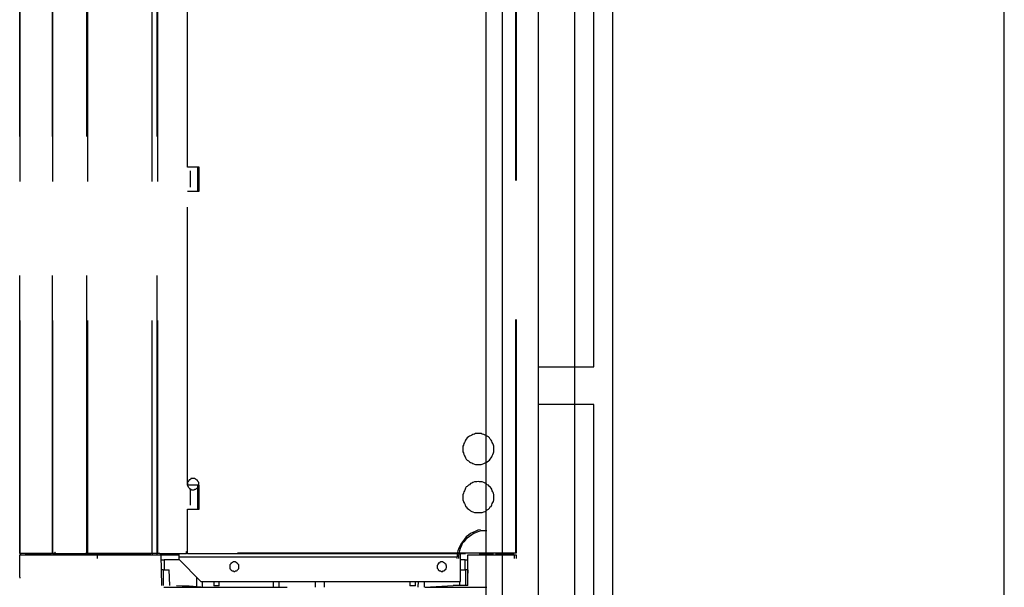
# Model space of a CAD drawing. Header units: millimetres. Extents: x 335 to 739279, y -1 to 84.
# Tile 179 of 244: x 382.03 to 383.8, y 57.76 to 58.78. Entities that reach past the tile are written whole.
import ezdxf

# ---------------------------------------------------------------- set-up
doc = ezdxf.new("R2010")
doc.units = ezdxf.units.MM
doc.header["$MEASUREMENT"] = 0
doc.linetypes.add('Dashed', pattern=[0.75, 0.5, -0.25])

msp = doc.modelspace()

# ---------------------------------------------------------------- linework, layer by layer
at = {"color": 7}
for p, q in [((382.8728, 45.7409), (382.8728, 77.7009)), ((382.9018, 61.4489), (382.9018, 54.8149)), ((383.0998, 61.4489), (383.0998, 54.8149)), ((383.8048, 54.8149), (383.8048, 61.4489)), ((382.9668, 58.1519), (382.9668, 59.1859)), ((383.0318, 59.1859), (383.0318, 58.1519)), ((383.0668, 58.1519), (383.0668, 59.1859)), ((382.9668, 58.0839), (382.9668, 58.1519)), ((382.9668, 58.1519), (383.0318, 58.1519)), ((383.0318, 58.1519), (383.0668, 58.1519)), ((383.0318, 58.1519), (383.0318, 58.0839)), ((383.0318, 58.0839), (382.9668, 58.0839)), ((382.9668, 57.0489), (382.9668, 58.0839)), ((383.0668, 58.0839), (383.0318, 58.0839)), ((383.0318, 58.0839), (383.0318, 57.0489)), ((383.0668, 57.0489), (383.0668, 58.0839))]:
    msp.add_line(p, q, dxfattribs=at)
at = {"color": 8, "linetype": 'Dashed'}
for p, q in [((382.9258, 59.7369), (382.9258, 57.8169)), ((382.9268, 59.7369), (382.9268, 57.8169)), ((382.0338, 59.7349), (382.0338, 57.8159)), ((382.0338, 57.8159), (382.0338, 59.7349)), ((382.0928, 59.7349), (382.0928, 57.8159)), ((382.0928, 57.8159), (382.0928, 59.7349)), ((382.1548, 57.8159), (382.1548, 59.7349)), ((382.1558, 59.7349), (382.1558, 57.8159)), ((382.2718, 59.7349), (382.2718, 57.8159)), ((382.2808, 57.8159), (382.2808, 59.7349)), ((382.2818, 59.7349), (382.2818, 57.8159)), ((382.3358, 58.5109), (382.3358, 59.0409)), ((382.3568, 58.5109), (382.3358, 58.5109)), ((382.3408, 58.4749), (382.3408, 58.5039)), ((382.3538, 58.5109), (382.3538, 58.5039)), ((382.3538, 58.5109), (382.3538, 58.4679)), ((382.3538, 58.5039), (382.3568, 58.5039)), ((382.3568, 58.5039), (382.3568, 58.5109)), ((382.3568, 58.4749), (382.3568, 58.5039)), ((382.3358, 57.9389), (382.3358, 58.4679)), ((382.3358, 58.4679), (382.3568, 58.4679)), ((382.3538, 58.4749), (382.3538, 58.4679)), ((382.3538, 58.4749), (382.3568, 58.4749)), ((382.3568, 58.4679), (382.3568, 58.4749)), ((382.3568, 57.9389), (382.3358, 57.9389)), ((382.3408, 57.9029), (382.3408, 57.9319)), ((382.3538, 57.9389), (382.3538, 57.8959)), ((382.3538, 57.9319), (382.3568, 57.9319)), ((382.3568, 57.9319), (382.3568, 57.9389)), ((382.3568, 57.9029), (382.3568, 57.9319)), ((382.3358, 57.8169), (382.3358, 57.8959)), ((382.3358, 57.8959), (382.3568, 57.8959)), ((382.3538, 57.9029), (382.3568, 57.9029)), ((382.3568, 57.8959), (382.3568, 57.9029)), ((382.0438, 57.8159), (382.0338, 57.8159)), ((382.0338, 57.8159), (382.0358, 57.8159)), ((382.0338, 57.8159), (382.0358, 57.8159)), ((382.0338, 57.7739), (382.0338, 57.8139)), ((382.0338, 57.8139), (382.1738, 57.8139)), ((382.0358, 57.8139), (382.0358, 57.8159)), ((382.0438, 57.8159), (382.0898, 57.8159)), ((382.0448, 57.8159), (382.0438, 57.8159)), ((382.0898, 57.8159), (382.0448, 57.8159)), ((382.0928, 57.8159), (382.0898, 57.8159)), ((382.0898, 57.8159), (382.0908, 57.8159)), ((382.0898, 57.8159), (382.0908, 57.8159)), ((382.0958, 57.8159), (382.0928, 57.8159)), ((382.0938, 57.8139), (382.0938, 57.8159)), ((382.0958, 57.8159), (382.1528, 57.8159)), ((382.0958, 57.8159), (382.1528, 57.8159)), ((382.1548, 57.8159), (382.1528, 57.8159)), ((382.1558, 57.8159), (382.1548, 57.8159)), ((382.1578, 57.8159), (382.1558, 57.8159)), ((382.1568, 57.8139), (382.1568, 57.8159)), ((382.1578, 57.8159), (382.2698, 57.8159)), ((382.2698, 57.8159), (382.1578, 57.8159)), ((382.1738, 57.8069), (382.1738, 57.8139)), ((382.1738, 57.8139), (382.2728, 57.8139)), ((382.2718, 57.8159), (382.2698, 57.8159)), ((382.2808, 57.8159), (382.2718, 57.8159)), ((382.2728, 57.8129), (382.2728, 57.8159)), ((382.2808, 57.8129), (382.2728, 57.8129)), ((382.2818, 57.8159), (382.2808, 57.8159)), ((382.2808, 57.8129), (382.2808, 57.8159)), ((382.2938, 57.8129), (382.2808, 57.8129)), ((382.2858, 57.8159), (382.2818, 57.8159)), ((382.2858, 57.8159), (382.3338, 57.8159)), ((382.2858, 57.8159), (382.3338, 57.8159)), ((382.2878, 57.8129), (382.2888, 57.7589)), ((382.2938, 57.8129), (382.2938, 57.8159)), ((382.3198, 57.8129), (382.2938, 57.8129)), ((382.3198, 57.8159), (382.3198, 57.8099)), ((382.3198, 57.8099), (382.8268, 57.8099)), ((382.3198, 57.8099), (382.3198, 57.8059)), ((382.3198, 57.8059), (382.3598, 57.7659)), ((382.3338, 57.8199), (382.3358, 57.8199)), ((382.3338, 57.8159), (382.3338, 57.8199)), ((382.3338, 57.8179), (382.3358, 57.8179)), ((382.3358, 57.8179), (382.3338, 57.8179)), ((382.3338, 57.8169), (382.3358, 57.8169)), ((382.9258, 57.8169), (382.3358, 57.8169)), ((382.3358, 57.8159), (382.3358, 57.8169)), ((382.3358, 57.8159), (382.9258, 57.8159)), ((382.8268, 57.8099), (382.8268, 57.8159)), ((382.8268, 57.7659), (382.8268, 57.8099)), ((382.8398, 57.7589), (382.8398, 57.8139)), ((382.8398, 57.8139), (382.9238, 57.8139)), ((382.8608, 57.8159), (382.8608, 57.8139)), ((382.8858, 57.8149), (382.8608, 57.8149)), ((382.9098, 57.8149), (382.8898, 57.8149)), ((382.9098, 57.8159), (382.9098, 57.8149)), ((382.9098, 57.8149), (382.9228, 57.8149)), ((382.9228, 57.8149), (382.9228, 57.8159)), ((382.9238, 57.8069), (382.9238, 57.8139)), ((382.9238, 57.8139), (382.9268, 57.8139)), ((382.9268, 57.8169), (382.9258, 57.8169)), ((382.9258, 57.8169), (382.9258, 57.8159)), ((382.9268, 57.8139), (382.9268, 57.8069)), ((382.2878, 57.8049), (382.2938, 57.8049)), ((382.3208, 57.8049), (382.2938, 57.8049)), ((382.2938, 57.8049), (382.2938, 57.7869)), ((382.8348, 57.8049), (382.8268, 57.8049)), ((382.8348, 57.8049), (382.8398, 57.8049)), ((382.8348, 57.7869), (382.8348, 57.8049)), ((382.0338, 57.7739), (382.0338, 57.7719)), ((382.2918, 57.7869), (382.2878, 57.7869)), ((382.2918, 57.7869), (382.3028, 57.7869)), ((382.2918, 57.7869), (382.2918, 57.7759)), ((382.2918, 57.7759), (382.2918, 57.7589)), ((382.3038, 57.7589), (382.3028, 57.7869)), ((382.3518, 57.7739), (382.3518, 57.7569)), ((382.8268, 57.7869), (382.8358, 57.7869)), ((382.8398, 57.7869), (382.8358, 57.7869)), ((382.8358, 57.7869), (382.8358, 57.7759)), ((382.8358, 57.7759), (382.8358, 57.7589)), ((382.8398, 57.7869), (382.8398, 57.7809)), ((382.2928, 57.7559), (382.3388, 57.7559)), ((382.3158, 57.7589), (382.3668, 57.7559)), ((382.3158, 57.7589), (382.3388, 57.7579)), ((382.3388, 57.7579), (382.3668, 57.7559)), ((382.3388, 57.7559), (382.4318, 57.7559)), ((382.3598, 57.7659), (382.8268, 57.7659)), ((382.3628, 57.7559), (382.3628, 57.7659)), ((382.3668, 57.7559), (382.4658, 57.7559)), ((382.3828, 57.7659), (382.3828, 57.7579)), ((382.3928, 57.7579), (382.3828, 57.7579)), ((382.3928, 57.7579), (382.3928, 57.7659)), ((382.4318, 57.7559), (382.5148, 57.7559)), ((382.4658, 57.7559), (382.5148, 57.7559)), ((382.4898, 57.7659), (382.4898, 57.7559)), ((382.5008, 57.7559), (382.5008, 57.7659)), ((382.5658, 57.7559), (382.5658, 57.7659)), ((382.5818, 57.7559), (382.5818, 57.7659)), ((382.7358, 57.7659), (382.7358, 57.7579)), ((382.7458, 57.7579), (382.7358, 57.7579)), ((382.7458, 57.7579), (382.7458, 57.7659)), ((382.7508, 57.7659), (382.7498, 57.7559)), ((382.7618, 57.7559), (382.7618, 57.7659)), ((382.7628, 57.7559), (382.8138, 57.7589)), ((382.7628, 57.7559), (382.8738, 57.7559)), ((382.8398, 57.7589), (382.8138, 57.7589)), ((382.8248, 57.7659), (382.8248, 57.7589))]:
    msp.add_line(p, q, dxfattribs=at)
for points in [[(382.8868, 58.0039), (382.8868, 58.0059), (382.8868, 58.0089), (382.8858, 58.0109), (382.8848, 58.0139), (382.8838, 58.0159), (382.8828, 58.0179), (382.8818, 58.0199), (382.8798, 58.0219), (382.8788, 58.0239), (382.8768, 58.0259), (382.8748, 58.0269), (382.8728, 58.0279), (382.8708, 58.0289), (382.8688, 58.0299), (382.8658, 58.0309), (382.8638, 58.0319), (382.8608, 58.0319), (382.8588, 58.0319), (382.8558, 58.0319), (382.8538, 58.0319), (382.8518, 58.0309), (382.8488, 58.0299), (382.8468, 58.0289), (382.8448, 58.0279), (382.8428, 58.0269), (382.8408, 58.0259), (382.8388, 58.0239), (382.8368, 58.0219), (382.8358, 58.0199), (382.8348, 58.0179), (382.8338, 58.0159), (382.8328, 58.0139), (382.8318, 58.0109), (382.8308, 58.0089), (382.8308, 58.0059), (382.8308, 58.0039), (382.8308, 58.0019), (382.8308, 57.9989), (382.8318, 57.9969), (382.8328, 57.9939), (382.8338, 57.9919), (382.8348, 57.9899), (382.8358, 57.9879), (382.8368, 57.9859), (382.8388, 57.9839), (382.8408, 57.9829), (382.8428, 57.9809), (382.8448, 57.9799), (382.8468, 57.9789), (382.8488, 57.9779), (382.8518, 57.9769), (382.8538, 57.9759), (382.8558, 57.9759), (382.8588, 57.9759), (382.8608, 57.9759), (382.8638, 57.9759), (382.8658, 57.9769), (382.8688, 57.9779), (382.8708, 57.9789), (382.8728, 57.9799), (382.8748, 57.9809), (382.8768, 57.9829), (382.8788, 57.9839), (382.8798, 57.9859), (382.8818, 57.9879), (382.8828, 57.9899), (382.8838, 57.9919), (382.8848, 57.9939), (382.8858, 57.9969), (382.8868, 57.9989), (382.8868, 58.0019), (382.8868, 58.0039)], [(382.3558, 57.9409), (382.3558, 57.9419), (382.3558, 57.9429), (382.3558, 57.9439), (382.3548, 57.9449), (382.3548, 57.9449), (382.3548, 57.9459), (382.3538, 57.9469), (382.3538, 57.9479), (382.3528, 57.9479), (382.3518, 57.9489), (382.3518, 57.9489), (382.3508, 57.9499), (382.3498, 57.9499), (382.3488, 57.9509), (382.3478, 57.9509), (382.3478, 57.9509), (382.3468, 57.9509), (382.3458, 57.9509), (382.3448, 57.9509), (382.3438, 57.9509), (382.3428, 57.9509), (382.3418, 57.9509), (382.3418, 57.9499), (382.3408, 57.9499), (382.3398, 57.9489), (382.3388, 57.9489), (382.3388, 57.9479), (382.3378, 57.9479), (382.3378, 57.9469), (382.3368, 57.9459), (382.3368, 57.9449), (382.3358, 57.9449), (382.3358, 57.9439), (382.3358, 57.9429), (382.3358, 57.9419), (382.3358, 57.9409), (382.3358, 57.9399), (382.3358, 57.9389), (382.3358, 57.9389), (382.3358, 57.9379), (382.3368, 57.9369), (382.3368, 57.9359), (382.3378, 57.9349), (382.3378, 57.9349), (382.3388, 57.9339), (382.3388, 57.9329), (382.3398, 57.9329), (382.3408, 57.9319), (382.3418, 57.9319), (382.3418, 57.9319), (382.3428, 57.9309), (382.3438, 57.9309), (382.3448, 57.9309), (382.3458, 57.9309), (382.3468, 57.9309), (382.3478, 57.9309), (382.3478, 57.9309), (382.3488, 57.9319), (382.3498, 57.9319), (382.3508, 57.9319), (382.3518, 57.9329), (382.3518, 57.9329), (382.3528, 57.9339), (382.3538, 57.9349), (382.3538, 57.9349), (382.3548, 57.9359), (382.3548, 57.9369), (382.3548, 57.9379), (382.3558, 57.9389), (382.3558, 57.9389), (382.3558, 57.9399), (382.3558, 57.9409)], [(382.8868, 57.9179), (382.8868, 57.9199), (382.8868, 57.9219), (382.8858, 57.9249), (382.8848, 57.9269), (382.8838, 57.9289), (382.8828, 57.9319), (382.8818, 57.9339), (382.8798, 57.9359), (382.8788, 57.9369), (382.8768, 57.9389), (382.8748, 57.9399), (382.8728, 57.9419), (382.8708, 57.9429), (382.8688, 57.9439), (382.8658, 57.9449), (382.8638, 57.9449), (382.8608, 57.9449), (382.8588, 57.9459), (382.8558, 57.9449), (382.8538, 57.9449), (382.8518, 57.9449), (382.8488, 57.9439), (382.8468, 57.9429), (382.8448, 57.9419), (382.8428, 57.9399), (382.8408, 57.9389), (382.8388, 57.9369), (382.8368, 57.9359), (382.8358, 57.9339), (382.8348, 57.9319), (382.8338, 57.9289), (382.8328, 57.9269), (382.8318, 57.9249), (382.8308, 57.9219), (382.8308, 57.9199), (382.8308, 57.9179), (382.8308, 57.9149), (382.8308, 57.9129), (382.8318, 57.9099), (382.8328, 57.9079), (382.8338, 57.9059), (382.8348, 57.9039), (382.8358, 57.9009), (382.8368, 57.8999), (382.8388, 57.8979), (382.8408, 57.8959), (382.8428, 57.8949), (382.8448, 57.8929), (382.8468, 57.8919), (382.8488, 57.8909), (382.8518, 57.8899), (382.8538, 57.8899), (382.8558, 57.8899), (382.8588, 57.8899), (382.8608, 57.8899), (382.8638, 57.8899), (382.8658, 57.8899), (382.8688, 57.8909), (382.8708, 57.8919), (382.8728, 57.8929), (382.8748, 57.8949), (382.8768, 57.8959), (382.8788, 57.8979), (382.8798, 57.8999), (382.8818, 57.9009), (382.8828, 57.9039), (382.8838, 57.9059), (382.8848, 57.9079), (382.8858, 57.9099), (382.8868, 57.9129), (382.8868, 57.9149), (382.8868, 57.9179)], [(382.8628, 57.8589), (382.8578, 57.8579), (382.8528, 57.8559), (382.8488, 57.8539), (382.8448, 57.8519), (382.8408, 57.8489), (382.8368, 57.8459), (382.8338, 57.8419), (382.8308, 57.8379), (382.8278, 57.8339), (382.8258, 57.8299), (382.8238, 57.8259), (382.8218, 57.8209), (382.8208, 57.8159), (382.8208, 57.8119), (382.8198, 57.8069)], [(382.8738, 57.8569), (382.8688, 57.8569), (382.8638, 57.8569), (382.8598, 57.8559), (382.8548, 57.8539), (382.8508, 57.8519), (382.8468, 57.8499), (382.8428, 57.8469), (382.8388, 57.8439), (382.8358, 57.8409), (382.8328, 57.8369), (382.8298, 57.8339), (382.8278, 57.8289), (382.8258, 57.8249), (382.8248, 57.8209), (382.8238, 57.8159), (382.8228, 57.8119), (382.8228, 57.8069)], [(382.0348, 57.8159), (382.0348, 57.8159), (382.0348, 57.8169), (382.0348, 57.8169), (382.0348, 57.8169), (382.0348, 57.8169), (382.0348, 57.8169), (382.0348, 57.8169), (382.0348, 57.8169), (382.0348, 57.8169), (382.0348, 57.8169), (382.0348, 57.8169), (382.0348, 57.8169), (382.0348, 57.8169), (382.0348, 57.8169), (382.0348, 57.8169), (382.0348, 57.8169), (382.0338, 57.8169), (382.0338, 57.8169), (382.0338, 57.8169), (382.0338, 57.8169), (382.0338, 57.8169), (382.0338, 57.8169), (382.0338, 57.8169), (382.0338, 57.8169), (382.0338, 57.8169), (382.0338, 57.8169), (382.0338, 57.8169), (382.0338, 57.8169), (382.0338, 57.8169), (382.0338, 57.8169), (382.0338, 57.8169), (382.0338, 57.8169), (382.0338, 57.8169), (382.0338, 57.8169), (382.0338, 57.8159), (382.0338, 57.8159), (382.0338, 57.8159), (382.0338, 57.8159), (382.0338, 57.8159), (382.0338, 57.8159), (382.0338, 57.8159), (382.0338, 57.8159), (382.0338, 57.8159), (382.0338, 57.8159), (382.0338, 57.8159), (382.0338, 57.8159), (382.0338, 57.8159), (382.0338, 57.8159), (382.0338, 57.8159), (382.0338, 57.8159), (382.0338, 57.8159), (382.0338, 57.8159), (382.0338, 57.8159), (382.0338, 57.8159), (382.0338, 57.8159), (382.0348, 57.8159), (382.0348, 57.8159), (382.0348, 57.8159), (382.0348, 57.8159), (382.0348, 57.8159), (382.0348, 57.8159), (382.0348, 57.8159), (382.0348, 57.8159), (382.0348, 57.8159), (382.0348, 57.8159), (382.0348, 57.8159), (382.0348, 57.8159), (382.0348, 57.8159), (382.0348, 57.8159), (382.0348, 57.8159), (382.0348, 57.8159), (382.0348, 57.8159)], [(382.0988, 57.8159), (382.0988, 57.8159), (382.0988, 57.8159), (382.0988, 57.8169), (382.0988, 57.8169), (382.0988, 57.8169), (382.0988, 57.8169), (382.0988, 57.8169), (382.0988, 57.8169), (382.0988, 57.8169), (382.0988, 57.8169), (382.0978, 57.8169), (382.0978, 57.8169), (382.0978, 57.8179), (382.0978, 57.8179), (382.0978, 57.8179), (382.0978, 57.8179), (382.0978, 57.8179), (382.0978, 57.8179), (382.0968, 57.8179), (382.0968, 57.8179), (382.0968, 57.8179), (382.0968, 57.8179), (382.0968, 57.8179), (382.0968, 57.8169), (382.0968, 57.8169), (382.0968, 57.8169), (382.0968, 57.8169), (382.0958, 57.8169), (382.0958, 57.8169), (382.0958, 57.8169), (382.0958, 57.8169), (382.0958, 57.8169), (382.0958, 57.8169), (382.0958, 57.8159), (382.0958, 57.8159), (382.0958, 57.8159), (382.0958, 57.8159), (382.0958, 57.8159), (382.0958, 57.8159), (382.0958, 57.8159), (382.0958, 57.8159), (382.0958, 57.8149), (382.0958, 57.8149), (382.0958, 57.8149), (382.0968, 57.8149), (382.0968, 57.8149), (382.0968, 57.8149), (382.0968, 57.8149), (382.0968, 57.8149), (382.0968, 57.8149), (382.0968, 57.8149), (382.0968, 57.8149), (382.0968, 57.8149), (382.0978, 57.8149), (382.0978, 57.8149), (382.0978, 57.8149), (382.0978, 57.8149), (382.0978, 57.8149), (382.0978, 57.8149), (382.0978, 57.8149), (382.0978, 57.8149), (382.0988, 57.8149), (382.0988, 57.8149), (382.0988, 57.8149), (382.0988, 57.8149), (382.0988, 57.8149), (382.0988, 57.8159), (382.0988, 57.8159), (382.0988, 57.8159), (382.0988, 57.8159), (382.0988, 57.8159), (382.0988, 57.8159)], [(382.1558, 57.8159), (382.1558, 57.8159), (382.1558, 57.8159), (382.1558, 57.8169), (382.1558, 57.8169), (382.1558, 57.8169), (382.1558, 57.8169), (382.1558, 57.8169), (382.1558, 57.8169), (382.1548, 57.8169), (382.1548, 57.8169), (382.1548, 57.8169), (382.1548, 57.8169), (382.1548, 57.8179), (382.1548, 57.8179), (382.1548, 57.8179), (382.1548, 57.8179), (382.1548, 57.8179), (382.1538, 57.8179), (382.1538, 57.8179), (382.1538, 57.8179), (382.1538, 57.8179), (382.1538, 57.8179), (382.1538, 57.8179), (382.1538, 57.8169), (382.1538, 57.8169), (382.1528, 57.8169), (382.1528, 57.8169), (382.1528, 57.8169), (382.1528, 57.8169), (382.1528, 57.8169), (382.1528, 57.8169), (382.1528, 57.8169), (382.1528, 57.8169), (382.1528, 57.8159), (382.1528, 57.8159), (382.1528, 57.8159), (382.1528, 57.8159), (382.1528, 57.8159), (382.1528, 57.8159), (382.1528, 57.8159), (382.1528, 57.8159), (382.1528, 57.8149), (382.1528, 57.8149), (382.1528, 57.8149), (382.1528, 57.8149), (382.1528, 57.8149), (382.1538, 57.8149), (382.1538, 57.8149), (382.1538, 57.8149), (382.1538, 57.8149), (382.1538, 57.8149), (382.1538, 57.8149), (382.1538, 57.8149), (382.1538, 57.8149), (382.1548, 57.8149), (382.1548, 57.8149), (382.1548, 57.8149), (382.1548, 57.8149), (382.1548, 57.8149), (382.1548, 57.8149), (382.1548, 57.8149), (382.1548, 57.8149), (382.1548, 57.8149), (382.1558, 57.8149), (382.1558, 57.8149), (382.1558, 57.8149), (382.1558, 57.8159), (382.1558, 57.8159), (382.1558, 57.8159), (382.1558, 57.8159), (382.1558, 57.8159), (382.1558, 57.8159)], [(382.4278, 57.7929), (382.4278, 57.7929), (382.4278, 57.7939), (382.4278, 57.7949), (382.4278, 57.7949), (382.4278, 57.7959), (382.4268, 57.7969), (382.4268, 57.7969), (382.4258, 57.7979), (382.4258, 57.7989), (382.4248, 57.7989), (382.4248, 57.7989), (382.4238, 57.7999), (382.4238, 57.7999), (382.4228, 57.7999), (382.4218, 57.8009), (382.4208, 57.8009), (382.4208, 57.8009), (382.4198, 57.8009), (382.4188, 57.8009), (382.4188, 57.8009), (382.4178, 57.8009), (382.4168, 57.7999), (382.4158, 57.7999), (382.4158, 57.7999), (382.4148, 57.7989), (382.4148, 57.7989), (382.4138, 57.7989), (382.4138, 57.7979), (382.4128, 57.7969), (382.4128, 57.7969), (382.4118, 57.7959), (382.4118, 57.7949), (382.4118, 57.7949), (382.4118, 57.7939), (382.4118, 57.7929), (382.4118, 57.7929), (382.4118, 57.7919), (382.4118, 57.7909), (382.4118, 57.7899), (382.4118, 57.7899), (382.4118, 57.7889), (382.4128, 57.7879), (382.4128, 57.7879), (382.4138, 57.7869), (382.4138, 57.7869), (382.4148, 57.7859), (382.4148, 57.7859), (382.4158, 57.7849), (382.4158, 57.7849), (382.4168, 57.7849), (382.4178, 57.7849), (382.4188, 57.7839), (382.4188, 57.7839), (382.4198, 57.7839), (382.4208, 57.7839), (382.4208, 57.7839), (382.4218, 57.7849), (382.4228, 57.7849), (382.4238, 57.7849), (382.4238, 57.7849), (382.4248, 57.7859), (382.4248, 57.7859), (382.4258, 57.7869), (382.4258, 57.7869), (382.4268, 57.7879), (382.4268, 57.7879), (382.4278, 57.7889), (382.4278, 57.7899), (382.4278, 57.7899), (382.4278, 57.7909), (382.4278, 57.7919), (382.4278, 57.7929)], [(382.8018, 57.7929), (382.8018, 57.7929), (382.8018, 57.7939), (382.8008, 57.7949), (382.8008, 57.7949), (382.8008, 57.7959), (382.8008, 57.7969), (382.7998, 57.7969), (382.7998, 57.7979), (382.7988, 57.7989), (382.7988, 57.7989), (382.7978, 57.7989), (382.7968, 57.7999), (382.7968, 57.7999), (382.7958, 57.7999), (382.7948, 57.8009), (382.7948, 57.8009), (382.7938, 57.8009), (382.7928, 57.8009), (382.7928, 57.8009), (382.7918, 57.8009), (382.7908, 57.8009), (382.7898, 57.7999), (382.7898, 57.7999), (382.7888, 57.7999), (382.7888, 57.7989), (382.7878, 57.7989), (382.7868, 57.7989), (382.7868, 57.7979), (382.7868, 57.7969), (382.7858, 57.7969), (382.7858, 57.7959), (382.7848, 57.7949), (382.7848, 57.7949), (382.7848, 57.7939), (382.7848, 57.7929), (382.7848, 57.7929), (382.7848, 57.7919), (382.7848, 57.7909), (382.7848, 57.7899), (382.7848, 57.7899), (382.7858, 57.7889), (382.7858, 57.7879), (382.7868, 57.7879), (382.7868, 57.7869), (382.7868, 57.7869), (382.7878, 57.7859), (382.7888, 57.7859), (382.7888, 57.7849), (382.7898, 57.7849), (382.7898, 57.7849), (382.7908, 57.7849), (382.7918, 57.7839), (382.7928, 57.7839), (382.7928, 57.7839), (382.7938, 57.7839), (382.7948, 57.7839), (382.7948, 57.7849), (382.7958, 57.7849), (382.7968, 57.7849), (382.7968, 57.7849), (382.7978, 57.7859), (382.7988, 57.7859), (382.7988, 57.7869), (382.7998, 57.7869), (382.7998, 57.7879), (382.8008, 57.7879), (382.8008, 57.7889), (382.8008, 57.7899), (382.8008, 57.7899), (382.8018, 57.7909), (382.8018, 57.7919), (382.8018, 57.7929)]]:
    msp.add_lwpolyline(points, dxfattribs=at)

doc.saveas('drawing.dxf')
